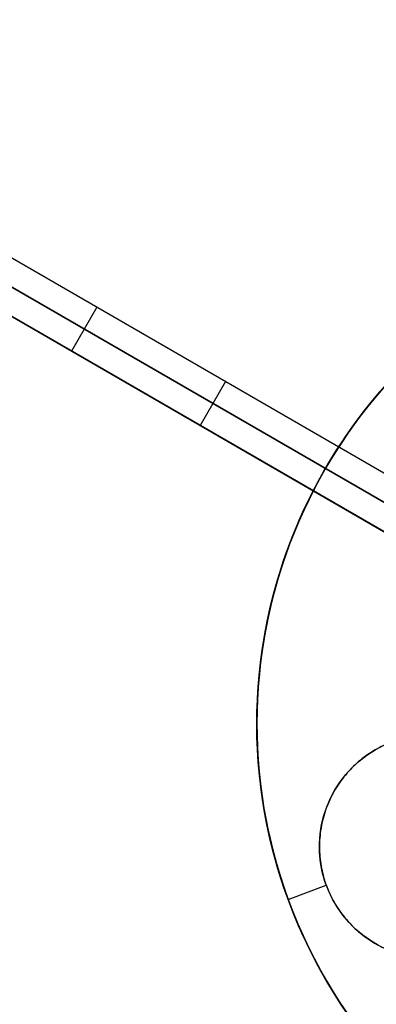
# Model space of a CAD drawing. Header units: millimetres. Extents: x -238 to 1309, y -218 to 242.
# Tile 3 of 26: x -68 to -33, y -32 to 65. Entities that reach past the tile are written whole.
import ezdxf

# ---------------------------------------------------------------- set-up
doc = ezdxf.new("R2010")
doc.units = ezdxf.units.MM
doc.layers.add('Transenna', color=18, linetype='Continuous', true_color=0x000000)

# ---------------------------------------------------------------- blocks, each defined once
blk = doc.blocks.new('InstanceDefinition 08')
at = {"layer": 'Transenna'}
for p, q in [((50, 0, 3), (46, 0, 3)), ((50, 0), (46, 0)), ((50, 0), (50, 0, 3)), ((46, 0, 3), (46, 0))]:
    blk.add_line(p, q, dxfattribs=at)
blk.add_circle((0, 0, 1.5), 50, dxfattribs=at)
at = {"layer": 'Transenna', "extrusion": (0, 0, -1)}
for centre, radius, start, end in [((0, 0, -3), 50, 0, 180), ((-35, 0, -1.5), 11, 104.12274, 56.22038), ((0, 0, -3), 50, 180, 0)]:
    blk.add_arc(centre, radius, start, end, dxfattribs=at)
at = {"layer": 'Transenna'}
for start, end in [(0, 180), (180, 0)]:
    blk.add_arc((0, 0), 50, start, end, dxfattribs=at)
for points, knots in [([(28.884, 9.143, 3), (21.477, 4.188, 3), (24.787, -4.086, 3), (28.097, -12.36, 3), (36.878, -10.839, 3), (45.658, -9.317, 3), (45.992, -0.412, 3), (46.326, 8.493, 3), (37.684, 10.668, 3)], [0, 0, 0, 14.979611, 14.979611, 29.959222, 29.959222, 44.938833, 44.938833, 59.918445, 59.918445, 59.918445]), ([(28.884, 9.143), (21.477, 4.188), (24.787, -4.086), (28.097, -12.36), (36.878, -10.839), (45.658, -9.317), (45.992, -0.412), (46.326, 8.493), (37.684, 10.668)], [-59.918445, -59.918445, -59.918445, -44.938833, -44.938833, -29.959222, -29.959222, -14.979611, -14.979611, 0, 0, 0])]:
    blk.add_rational_spline(points, [1, 0.777011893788, 1, 0.777011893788, 1, 0.777011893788, 1, 0.777011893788, 1], degree=2, knots=knots, dxfattribs=at)
blk = doc.blocks.new('InstanceDefinition 09')
at = {"layer": 'Transenna'}
blk.add_circle((0, 0, 2.5), 50, dxfattribs=at)
at = {"layer": 'Transenna', "extrusion": (0, 0, -1)}
blk.add_arc((0, 0, -5), 50, 0, 180, dxfattribs=at)
at = {"layer": 'Transenna'}
blk.add_arc((0, 0), 50, 0, 180, dxfattribs=at)
blk = doc.blocks.new('InstanceDefinition 16')
at = {"layer": 'Transenna', "rotation": 204.7194551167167}
blk.add_blockref('InstanceDefinition 09', (0, 0, 145), dxfattribs=at)
at = {"layer": 'Transenna'}
blk.add_blockref('InstanceDefinition 08', (0, 0, 120), dxfattribs=at)
blk = doc.blocks.new('InstanceDefinition 05')
at = {"layer": 'Transenna'}
for p, q in [((103.281, 5), (10, 5)), ((14.781, 5, 30), (127.781, 5, 30)), ((56.64, 0), (56.64, 5)), ((66.39, 5), (66.39, 5, 30)), ((71.281, 0, 30), (71.281, 5, 30)), ((10, 2.5), (103.281, 2.5)), ((127.781, 2.5, 30), (14.781, 2.5, 30)), ((103.281, 0), (10, 0)), ((127.781, 0, 30), (14.781, 0, 30)), ((66.39, 0), (66.39, 0, 30))]:
    blk.add_line(p, q, dxfattribs=at)
blk = doc.blocks.new('InstanceDefinition 14')
at = {"layer": 'Transenna', "rotation": 270}
blk.add_blockref('InstanceDefinition 05', (-2.6, -6.157, -55.3), dxfattribs=at)

msp = doc.modelspace()

# ---------------------------------------------------------------- block references
at = {"layer": 'Transenna'}
for name, p, rotation in [('InstanceDefinition 14', (5.375, -4.415, -14.181), 240.0000000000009), ('InstanceDefinition 16', (5.375, -4.415, 813.519), 200.2005539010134)]:
    msp.add_blockref(name, p, dxfattribs=dict(at, rotation=rotation))

doc.saveas('drawing.dxf')
